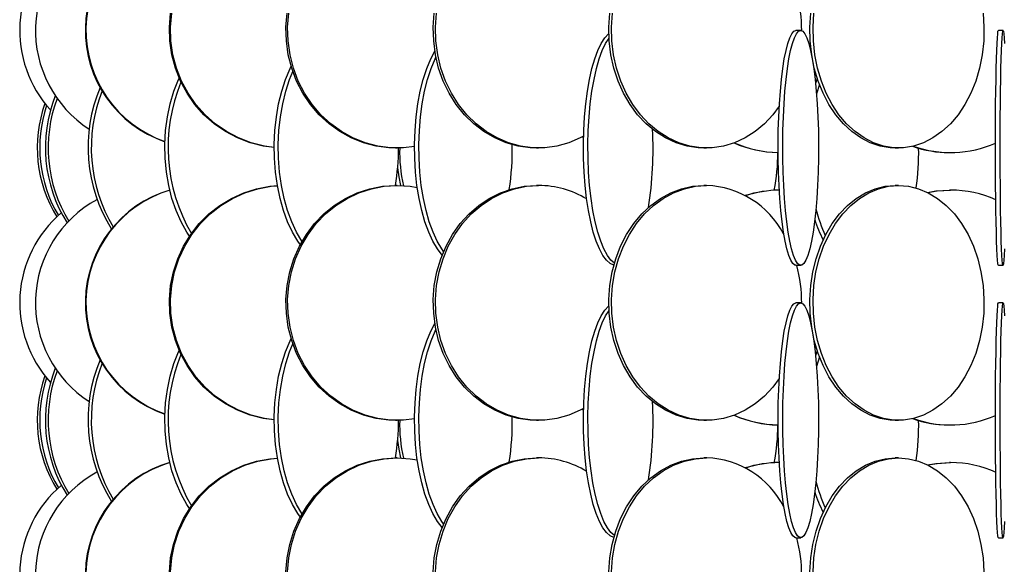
# Model space of a CAD drawing. Header units: millimetres. Extents: x 495 to 2657, y 518 to 2595.
# Tile 61 of 96: x 2179 to 2284, y 1976 to 2034. Entities that reach past the tile are written whole.
import ezdxf

# ---------------------------------------------------------------- set-up
doc = ezdxf.new("R2010")
doc.units = ezdxf.units.MM

msp = doc.modelspace()

# ---------------------------------------------------------------- linework, layer by layer
at = {"color": 7, "linetype": 'Continuous', "lineweight": 25}
for p, q in [((2262.51, 2033.05), (2262.01, 2033.05)), ((2284.05, 2033.05), (2283.55, 2033.05)), ((2264.28, 2027.93), (2264.09, 2027.42)), ((2264.5, 2027.3), (2264.19, 2026.29)), ((2239.4, 2021.62), (2239.24, 2021.71)), ((2219.38, 2020.55), (2219.56, 2020.55)), ((2234.38, 2020.55), (2234.62, 2020.55)), ((2252.21, 2020.55), (2252.5, 2020.55)), ((2272.58, 2020.55), (2272.92, 2020.55)), ((2278.34, 2020.05), (2278.46, 2020.05)), ((2219.56, 2016.55), (2219.38, 2016.55)), ((2234.62, 2016.55), (2234.38, 2016.55)), ((2252.5, 2016.55), (2252.21, 2016.55)), ((2272.92, 2016.55), (2272.58, 2016.55)), ((2278.46, 2016.05), (2278.34, 2016.05)), ((2262.01, 2008.05), (2262.51, 2008.05)), ((2283.55, 2008.05), (2284.05, 2008.05)), ((2262.51, 2004.05), (2262.01, 2004.05)), ((2284.05, 2004.05), (2283.55, 2004.05)), ((2264.28, 1998.93), (2264.09, 1998.42)), ((2264.5, 1998.3), (2264.19, 1997.29)), ((2239.4, 1992.62), (2239.24, 1992.71)), ((2219.38, 1991.55), (2219.56, 1991.55)), ((2234.38, 1991.55), (2234.62, 1991.55)), ((2252.21, 1991.55), (2252.5, 1991.55)), ((2272.58, 1991.55), (2272.92, 1991.55)), ((2278.34, 1991.05), (2278.46, 1991.05)), ((2219.56, 1987.55), (2219.38, 1987.55)), ((2234.62, 1987.55), (2234.38, 1987.55)), ((2252.5, 1987.55), (2252.21, 1987.55)), ((2272.92, 1987.55), (2272.58, 1987.55)), ((2278.46, 1987.05), (2278.34, 1987.05)), ((2262.01, 1979.05), (2262.51, 1979.05)), ((2283.55, 1979.05), (2284.05, 1979.05))]:
    msp.add_line(p, q, dxfattribs=at)
at = {"color": 7, "linetype": 'Continuous', "lineweight": 25, "flags": 128}
for points in [[(2206.48, 2020.59), (2205.31, 2020.75), (2203.91, 2021.09), (2202.56, 2021.61), (2201.29, 2022.29), (2200.09, 2023.11), (2199, 2024.08), (2198.03, 2025.17), (2197.2, 2026.38), (2196.5, 2027.67), (2195.96, 2029.05), (2195.58, 2030.47), (2195.37, 2031.94), (2195.33, 2033.42), (2195.45, 2034.89)], [(2206.48, 2020.6), (2205.43, 2020.75), (2204.03, 2021.09), (2202.68, 2021.61), (2201.41, 2022.29), (2200.21, 2023.11), (2199.12, 2024.08), (2198.15, 2025.17), (2197.32, 2026.38), (2196.62, 2027.67), (2196.08, 2029.05), (2195.7, 2030.47), (2195.49, 2031.94), (2195.45, 2033.42), (2195.57, 2034.89)], [(2219.38, 2020.55), (2218.69, 2020.57), (2217.32, 2020.75), (2215.98, 2021.09), (2214.68, 2021.61), (2213.45, 2022.29), (2212.31, 2023.11), (2211.26, 2024.08), (2210.33, 2025.17), (2209.53, 2026.38), (2208.86, 2027.67), (2208.34, 2029.05), (2207.98, 2030.47), (2207.77, 2031.94), (2207.73, 2033.42), (2207.86, 2034.89)], [(2221.41, 2020.71), (2220.25, 2020.57), (2218.87, 2020.57), (2217.5, 2020.75), (2216.16, 2021.09), (2214.86, 2021.61), (2213.64, 2022.29), (2212.49, 2023.11), (2211.44, 2024.08), (2210.51, 2025.17), (2209.71, 2026.38), (2209.04, 2027.67), (2208.52, 2029.05), (2208.16, 2030.47), (2207.95, 2031.94), (2207.91, 2033.42), (2208.04, 2034.89)], [(2234.38, 2020.55), (2233.73, 2020.57), (2232.44, 2020.75), (2231.17, 2021.09), (2229.95, 2021.61), (2228.8, 2022.29), (2227.72, 2023.11), (2226.73, 2024.08), (2225.86, 2025.17), (2225.1, 2026.38), (2224.47, 2027.67), (2223.98, 2029.05), (2223.64, 2030.47), (2223.45, 2031.94), (2223.41, 2033.42), (2223.52, 2034.89)], [(2239.4, 2021.8), (2239.04, 2021.61), (2237.82, 2021.09), (2236.56, 2020.75), (2235.27, 2020.57), (2233.97, 2020.57), (2232.68, 2020.75), (2231.41, 2021.09), (2230.19, 2021.61), (2229.04, 2022.29), (2227.96, 2023.11), (2226.97, 2024.08), (2226.09, 2025.17), (2225.34, 2026.38), (2224.71, 2027.67), (2224.22, 2029.05), (2223.88, 2030.47), (2223.69, 2031.94), (2223.65, 2033.42), (2223.76, 2034.89)], [(2252.21, 2020.55), (2251.61, 2020.57), (2250.42, 2020.75), (2249.26, 2021.09), (2248.13, 2021.61), (2247.06, 2022.29), (2246.07, 2023.11), (2245.16, 2024.08), (2244.35, 2025.17), (2243.65, 2026.38), (2243.07, 2027.67), (2242.62, 2029.05), (2242.31, 2030.47), (2242.13, 2031.94), (2242.09, 2033.42), (2242.2, 2034.89)], [(2260.23, 2024.98), (2259.56, 2024.08), (2258.65, 2023.11), (2257.65, 2022.29), (2256.59, 2021.61), (2255.46, 2021.09), (2254.3, 2020.75), (2253.1, 2020.57), (2251.91, 2020.57), (2250.71, 2020.75), (2249.55, 2021.09), (2248.42, 2021.61), (2247.36, 2022.29), (2246.36, 2023.11), (2245.45, 2024.08), (2244.64, 2025.17), (2243.95, 2026.38), (2243.37, 2027.67), (2242.92, 2029.05), (2242.6, 2030.47), (2242.42, 2031.94), (2242.39, 2033.42), (2242.49, 2034.89)], [(2272.58, 2020.55), (2272.04, 2020.57), (2270.97, 2020.75), (2269.92, 2021.09), (2268.91, 2021.61), (2267.95, 2022.29), (2267.06, 2023.11), (2266.24, 2024.08), (2265.51, 2025.17), (2264.89, 2026.38), (2264.36, 2027.67), (2263.96, 2029.05), (2263.68, 2030.47), (2263.52, 2031.94), (2263.48, 2033.42), (2263.58, 2034.89)], [(2281.93, 2034.89), (2282.02, 2033.42), (2281.99, 2031.94), (2281.83, 2030.47), (2281.55, 2029.05), (2281.14, 2027.67), (2280.62, 2026.38), (2279.99, 2025.17), (2279.26, 2024.08), (2278.45, 2023.11), (2277.55, 2022.29), (2276.59, 2021.61), (2275.58, 2021.09), (2274.53, 2020.75), (2273.46, 2020.57), (2272.39, 2020.57), (2271.31, 2020.75), (2270.27, 2021.09), (2269.26, 2021.61), (2268.3, 2022.29), (2267.4, 2023.11), (2266.58, 2024.08), (2265.86, 2025.17), (2265.23, 2026.38), (2264.71, 2027.67), (2264.3, 2029.05), (2264.02, 2030.47), (2263.86, 2031.94), (2263.83, 2033.42), (2263.92, 2034.89)], [(2262.01, 2008.05), (2261.9, 2008.07), (2261.68, 2008.25), (2261.46, 2008.59), (2261.24, 2009.11), (2261.04, 2009.79), (2260.86, 2010.61), (2260.69, 2011.58), (2260.53, 2012.67), (2260.4, 2013.88), (2260.29, 2015.17), (2260.21, 2016.55), (2260.15, 2017.97), (2260.12, 2019.44), (2260.11, 2020.92), (2260.13, 2022.39), (2260.18, 2023.84), (2260.25, 2025.25), (2260.35, 2026.58), (2260.47, 2027.84), (2260.61, 2028.99), (2260.77, 2030.02), (2260.95, 2030.92), (2261.14, 2031.67), (2261.35, 2032.27), (2261.56, 2032.7), (2261.79, 2032.96), (2262.01, 2033.05), (2262.01, 2033.05)], [(2262.51, 2033.05), (2262.73, 2032.96), (2262.95, 2032.7), (2263.17, 2032.27), (2263.37, 2031.67), (2263.57, 2030.92), (2263.75, 2030.02), (2263.91, 2028.99), (2264.05, 2027.84), (2264.17, 2026.58), (2264.27, 2025.25), (2264.34, 2023.84), (2264.39, 2022.39), (2264.41, 2020.92), (2264.4, 2019.44), (2264.37, 2017.97), (2264.31, 2016.55), (2264.22, 2015.17), (2264.11, 2013.88), (2263.98, 2012.67), (2263.83, 2011.58), (2263.66, 2010.61), (2263.47, 2009.79), (2263.27, 2009.11), (2263.06, 2008.59), (2262.84, 2008.25), (2262.62, 2008.07), (2262.39, 2008.07), (2262.17, 2008.25), (2261.95, 2008.59), (2261.74, 2009.11), (2261.54, 2009.79), (2261.35, 2010.61), (2261.18, 2011.58), (2261.03, 2012.67), (2260.9, 2013.88), (2260.79, 2015.17), (2260.7, 2016.55), (2260.64, 2017.97), (2260.61, 2019.44), (2260.6, 2020.92), (2260.62, 2022.39), (2260.67, 2023.84), (2260.74, 2025.25), (2260.84, 2026.58), (2260.96, 2027.84), (2261.1, 2028.99), (2261.26, 2030.02), (2261.44, 2030.92), (2261.64, 2031.67), (2261.84, 2032.27), (2262.06, 2032.7), (2262.28, 2032.96), (2262.51, 2033.05)], [(2283.55, 2008.05), (2283.53, 2008.07), (2283.49, 2008.25), (2283.46, 2008.59), (2283.42, 2009.11), (2283.39, 2009.79), (2283.36, 2010.61), (2283.34, 2011.58), (2283.31, 2012.67), (2283.29, 2013.88), (2283.27, 2015.17), (2283.26, 2016.55), (2283.25, 2017.97), (2283.24, 2019.44), (2283.24, 2020.92), (2283.25, 2022.39), (2283.25, 2023.84), (2283.26, 2025.25), (2283.28, 2026.58), (2283.3, 2027.84), (2283.32, 2028.99), (2283.35, 2030.02), (2283.38, 2030.92), (2283.41, 2031.67), (2283.44, 2032.27), (2283.48, 2032.7), (2283.51, 2032.96), (2283.55, 2033.05), (2283.55, 2033.05)], [(2284.2, 2009.79), (2284.17, 2009.11), (2284.14, 2008.59), (2284.1, 2008.25), (2284.07, 2008.07), (2284.03, 2008.07), (2283.99, 2008.25), (2283.96, 2008.59), (2283.92, 2009.11), (2283.89, 2009.79), (2283.86, 2010.61), (2283.83, 2011.58), (2283.81, 2012.67), (2283.79, 2013.88), (2283.77, 2015.17), (2283.76, 2016.55), (2283.75, 2017.97), (2283.74, 2019.44), (2283.74, 2020.92), (2283.75, 2022.39), (2283.75, 2023.84), (2283.76, 2025.25), (2283.78, 2026.58), (2283.8, 2027.84), (2283.82, 2028.99), (2283.85, 2030.02), (2283.88, 2030.92), (2283.91, 2031.67), (2283.94, 2032.27), (2283.98, 2032.7), (2284.01, 2032.96), (2284.05, 2033.05)], [(2284.05, 2033.05), (2284.08, 2032.96), (2284.12, 2032.7), (2284.15, 2032.27), (2284.19, 2031.67)], [(2242.63, 2008.07), (2242.24, 2008.25), (2241.84, 2008.59), (2241.46, 2009.11), (2241.09, 2009.79), (2240.75, 2010.61), (2240.44, 2011.58), (2240.16, 2012.67), (2239.92, 2013.88), (2239.72, 2015.17), (2239.57, 2016.55), (2239.46, 2017.97), (2239.4, 2019.44), (2239.39, 2020.92), (2239.42, 2022.39), (2239.51, 2023.84), (2239.64, 2025.25), (2239.82, 2026.58), (2240.04, 2027.84), (2240.3, 2028.99), (2240.59, 2030.02), (2240.92, 2030.92), (2241.27, 2031.67), (2241.65, 2032.27), (2242.04, 2032.7), (2242.09, 2032.74)], [(2242.68, 2008.27), (2242.32, 2008.59), (2241.94, 2009.11), (2241.57, 2009.79), (2241.23, 2010.61), (2240.92, 2011.58), (2240.64, 2012.67), (2240.4, 2013.88), (2240.2, 2015.17), (2240.05, 2016.55), (2239.94, 2017.97), (2239.88, 2019.44), (2239.87, 2020.92), (2239.9, 2022.39), (2239.99, 2023.84), (2240.12, 2025.25), (2240.3, 2026.58), (2240.52, 2027.84), (2240.78, 2028.99), (2241.07, 2030.02), (2241.4, 2030.92), (2241.75, 2031.67), (2242.11, 2032.24)], [(2224.35, 2009.14), (2223.86, 2009.79), (2223.37, 2010.61), (2222.92, 2011.58), (2222.52, 2012.67), (2222.18, 2013.88), (2221.9, 2015.17), (2221.67, 2016.55), (2221.52, 2017.97), (2221.43, 2019.44), (2221.41, 2020.92), (2221.47, 2022.39), (2221.59, 2023.84), (2221.78, 2025.25), (2222.03, 2026.58), (2222.34, 2027.84), (2222.72, 2028.99), (2223.14, 2030.02), (2223.57, 2030.86)], [(2224.51, 2009.51), (2224.31, 2009.79), (2223.83, 2010.61), (2223.38, 2011.58), (2222.98, 2012.67), (2222.64, 2013.88), (2222.35, 2015.17), (2222.13, 2016.55), (2221.98, 2017.97), (2221.89, 2019.44), (2221.87, 2020.92), (2221.93, 2022.39), (2222.05, 2023.84), (2222.24, 2025.25), (2222.49, 2026.58), (2222.8, 2027.84), (2223.17, 2028.99), (2223.6, 2030.02), (2223.69, 2030.21)], [(2209.26, 2010.24), (2209, 2010.61), (2208.42, 2011.58), (2207.91, 2012.67), (2207.47, 2013.88), (2207.1, 2015.17), (2206.82, 2016.55), (2206.62, 2017.97), (2206.51, 2019.44), (2206.48, 2020.92), (2206.55, 2022.39), (2206.71, 2023.84), (2206.95, 2025.25), (2207.28, 2026.58), (2207.68, 2027.84), (2208.16, 2028.99), (2208.28, 2029.24)], [(2197.47, 2011.15), (2197.18, 2011.58), (2196.57, 2012.67), (2196.03, 2013.88), (2195.59, 2015.17), (2195.25, 2016.55), (2195.01, 2017.97), (2194.87, 2019.44), (2194.84, 2020.92), (2194.92, 2022.39), (2195.11, 2023.84), (2195.41, 2025.25), (2195.8, 2026.58), (2196.29, 2027.84), (2196.36, 2027.99)], [(2209.45, 2010.58), (2209.43, 2010.61), (2208.85, 2011.58), (2208.34, 2012.67), (2207.9, 2013.88), (2207.53, 2015.17), (2207.25, 2016.55), (2207.05, 2017.97), (2206.94, 2019.44), (2206.91, 2020.92), (2206.98, 2022.39), (2207.14, 2023.84), (2207.38, 2025.25), (2207.71, 2026.58), (2208.11, 2027.84), (2208.46, 2028.7)], [(2219.61, 2018.41), (2219.74, 2017.47), (2219.93, 2016.54)], [(2206.48, 1991.59), (2205.31, 1991.75), (2203.91, 1992.09), (2202.56, 1992.61), (2201.29, 1993.29), (2200.09, 1994.11), (2199, 1995.08), (2198.03, 1996.17), (2197.2, 1997.38), (2196.5, 1998.67), (2195.96, 2000.05), (2195.58, 2001.47), (2195.37, 2002.94), (2195.33, 2004.42), (2195.45, 2005.89), (2195.75, 2007.34), (2196.21, 2008.75), (2196.83, 2010.08), (2197.6, 2011.34), (2198.5, 2012.49), (2199.53, 2013.52), (2200.68, 2014.42), (2201.92, 2015.17), (2203.23, 2015.77), (2204.61, 2016.2), (2206.02, 2016.46), (2206.82, 2016.53)], [(2206.48, 1991.6), (2205.43, 1991.75), (2204.03, 1992.09), (2202.68, 1992.61), (2201.41, 1993.29), (2200.21, 1994.11), (2199.12, 1995.08), (2198.15, 1996.17), (2197.32, 1997.38), (2196.62, 1998.67), (2196.08, 2000.05), (2195.7, 2001.47), (2195.49, 2002.94), (2195.45, 2004.42), (2195.57, 2005.89), (2195.87, 2007.34), (2196.33, 2008.75), (2196.95, 2010.08), (2197.72, 2011.34), (2198.62, 2012.49), (2199.65, 2013.52), (2200.8, 2014.42), (2202.04, 2015.17), (2203.35, 2015.77), (2204.73, 2016.2), (2206.14, 2016.46), (2206.82, 2016.52)], [(2219.38, 1991.55), (2218.69, 1991.57), (2217.32, 1991.75), (2215.98, 1992.09), (2214.68, 1992.61), (2213.45, 1993.29), (2212.31, 1994.11), (2211.26, 1995.08), (2210.33, 1996.17), (2209.53, 1997.38), (2208.86, 1998.67), (2208.34, 2000.05), (2207.98, 2001.47), (2207.77, 2002.94), (2207.73, 2004.42), (2207.86, 2005.89), (2208.14, 2007.34), (2208.58, 2008.75), (2209.18, 2010.08), (2209.91, 2011.34), (2210.78, 2012.49), (2211.77, 2013.52), (2212.87, 2014.42), (2214.06, 2015.17), (2215.32, 2015.77), (2216.64, 2016.2), (2218, 2016.46), (2219.38, 2016.55), (2219.38, 2016.55)], [(2221.41, 1991.71), (2220.25, 1991.57), (2218.87, 1991.57), (2217.5, 1991.75), (2216.16, 1992.09), (2214.86, 1992.61), (2213.64, 1993.29), (2212.49, 1994.11), (2211.44, 1995.08), (2210.51, 1996.17), (2209.71, 1997.38), (2209.04, 1998.67), (2208.52, 2000.05), (2208.16, 2001.47), (2207.95, 2002.94), (2207.91, 2004.42), (2208.04, 2005.89), (2208.32, 2007.34), (2208.76, 2008.75), (2209.36, 2010.08), (2210.09, 2011.34), (2210.96, 2012.49), (2211.95, 2013.52), (2213.05, 2014.42), (2214.24, 2015.17), (2215.5, 2015.77), (2216.82, 2016.2), (2218.18, 2016.46), (2219.56, 2016.55), (2219.56, 2016.55)], [(2219.56, 2016.55), (2220.94, 2016.46), (2221.7, 2016.34)], [(2234.38, 1991.55), (2233.73, 1991.57), (2232.44, 1991.75), (2231.17, 1992.09), (2229.95, 1992.61), (2228.8, 1993.29), (2227.72, 1994.11), (2226.73, 1995.08), (2225.86, 1996.17), (2225.1, 1997.38), (2224.47, 1998.67), (2223.98, 2000.05), (2223.64, 2001.47), (2223.45, 2002.94), (2223.41, 2004.42), (2223.52, 2005.89), (2223.79, 2007.34), (2224.21, 2008.75), (2224.77, 2010.08), (2225.46, 2011.34), (2226.28, 2012.49), (2227.21, 2013.52), (2228.25, 2014.42), (2229.37, 2015.17), (2230.56, 2015.77), (2231.8, 2016.2), (2233.08, 2016.46), (2234.38, 2016.55), (2234.38, 2016.55)], [(2239.4, 1992.8), (2239.04, 1992.61), (2237.82, 1992.09), (2236.56, 1991.75), (2235.27, 1991.57), (2233.97, 1991.57), (2232.68, 1991.75), (2231.41, 1992.09), (2230.19, 1992.61), (2229.04, 1993.29), (2227.96, 1994.11), (2226.97, 1995.08), (2226.09, 1996.17), (2225.34, 1997.38), (2224.71, 1998.67), (2224.22, 2000.05), (2223.88, 2001.47), (2223.69, 2002.94), (2223.65, 2004.42), (2223.76, 2005.89), (2224.03, 2007.34), (2224.45, 2008.75), (2225.01, 2010.08), (2225.7, 2011.34), (2226.52, 2012.49), (2227.45, 2013.52), (2228.49, 2014.42), (2229.61, 2015.17), (2230.8, 2015.77), (2232.04, 2016.2), (2233.32, 2016.46), (2234.62, 2016.55), (2234.62, 2016.55)], [(2252.21, 1991.55), (2251.61, 1991.57), (2250.42, 1991.75), (2249.26, 1992.09), (2248.13, 1992.61), (2247.06, 1993.29), (2246.07, 1994.11), (2245.16, 1995.08), (2244.35, 1996.17), (2243.65, 1997.38), (2243.07, 1998.67), (2242.62, 2000.05), (2242.31, 2001.47), (2242.13, 2002.94), (2242.09, 2004.42), (2242.2, 2005.89), (2242.45, 2007.34), (2242.83, 2008.75), (2243.35, 2010.08), (2243.99, 2011.34), (2244.74, 2012.49), (2245.6, 2013.52), (2246.56, 2014.42), (2247.59, 2015.17), (2248.69, 2015.77), (2249.83, 2016.2), (2251.01, 2016.46), (2252.21, 2016.55), (2252.21, 2016.55)], [(2260.23, 1995.98), (2259.56, 1995.08), (2258.65, 1994.11), (2257.65, 1993.29), (2256.59, 1992.61), (2255.46, 1992.09), (2254.3, 1991.75), (2253.1, 1991.57), (2251.91, 1991.57), (2250.71, 1991.75), (2249.55, 1992.09), (2248.42, 1992.61), (2247.36, 1993.29), (2246.36, 1994.11), (2245.45, 1995.08), (2244.64, 1996.17), (2243.95, 1997.38), (2243.37, 1998.67), (2242.92, 2000.05), (2242.6, 2001.47), (2242.42, 2002.94), (2242.39, 2004.42), (2242.49, 2005.89), (2242.74, 2007.34), (2243.12, 2008.75), (2243.64, 2010.08), (2244.28, 2011.34), (2245.04, 2012.49), (2245.9, 2013.52), (2246.85, 2014.42), (2247.88, 2015.17), (2248.98, 2015.77), (2250.13, 2016.2), (2251.31, 2016.46), (2252.5, 2016.55), (2252.5, 2016.55)], [(2272.58, 1991.55), (2272.04, 1991.57), (2270.97, 1991.75), (2269.92, 1992.09), (2268.91, 1992.61), (2267.95, 1993.29), (2267.06, 1994.11), (2266.24, 1995.08), (2265.51, 1996.17), (2264.89, 1997.38), (2264.36, 1998.67), (2263.96, 2000.05), (2263.68, 2001.47), (2263.52, 2002.94), (2263.48, 2004.42), (2263.58, 2005.89), (2263.8, 2007.34), (2264.15, 2008.75), (2264.61, 2010.08), (2265.19, 2011.34), (2265.87, 2012.49), (2266.64, 2013.52), (2267.5, 2014.42), (2268.43, 2015.17), (2269.41, 2015.77), (2270.44, 2016.2), (2271.51, 2016.46), (2272.58, 2016.55), (2272.58, 2016.55)], [(2272.92, 2016.55), (2274, 2016.46), (2275.06, 2016.2), (2276.09, 2015.77), (2277.08, 2015.17), (2278.01, 2014.42), (2278.87, 2013.52), (2279.64, 2012.49), (2280.32, 2011.34), (2280.89, 2010.08), (2281.36, 2008.75), (2281.7, 2007.34), (2281.93, 2005.89), (2282.02, 2004.42), (2281.99, 2002.94), (2281.83, 2001.47), (2281.55, 2000.05), (2281.14, 1998.67), (2280.62, 1997.38), (2279.99, 1996.17), (2279.26, 1995.08), (2278.45, 1994.11), (2277.55, 1993.29), (2276.59, 1992.61), (2275.58, 1992.09), (2274.53, 1991.75), (2273.46, 1991.57), (2272.39, 1991.57), (2271.31, 1991.75), (2270.27, 1992.09), (2269.26, 1992.61), (2268.3, 1993.29), (2267.4, 1994.11), (2266.58, 1995.08), (2265.86, 1996.17), (2265.23, 1997.38), (2264.71, 1998.67), (2264.3, 2000.05), (2264.02, 2001.47), (2263.86, 2002.94), (2263.83, 2004.42), (2263.92, 2005.89), (2264.14, 2007.34), (2264.49, 2008.75), (2264.95, 2010.08), (2265.53, 2011.34), (2266.21, 2012.49), (2266.98, 2013.52), (2267.84, 2014.42), (2268.77, 2015.17), (2269.76, 2015.77), (2270.79, 2016.2), (2271.85, 2016.46), (2272.92, 2016.55)], [(2276, 2015.81), (2276.91, 2015.96), (2278.34, 2016.05)], [(2276.04, 2015.79), (2277.03, 2015.96), (2278.46, 2016.05)], [(2242.63, 1979.07), (2242.24, 1979.25), (2241.84, 1979.59), (2241.46, 1980.11), (2241.09, 1980.79), (2240.75, 1981.61), (2240.44, 1982.58), (2240.16, 1983.67), (2239.92, 1984.88), (2239.72, 1986.17), (2239.57, 1987.55), (2239.46, 1988.97), (2239.4, 1990.44), (2239.39, 1991.92), (2239.42, 1993.39), (2239.51, 1994.84), (2239.64, 1996.25), (2239.82, 1997.58), (2240.04, 1998.84), (2240.3, 1999.99), (2240.59, 2001.02), (2240.92, 2001.92), (2241.27, 2002.67), (2241.65, 2003.27), (2242.04, 2003.7), (2242.09, 2003.74)], [(2262.01, 1979.05), (2261.9, 1979.07), (2261.68, 1979.25), (2261.46, 1979.59), (2261.24, 1980.11), (2261.04, 1980.79), (2260.86, 1981.61), (2260.69, 1982.58), (2260.53, 1983.67), (2260.4, 1984.88), (2260.29, 1986.17), (2260.21, 1987.55), (2260.15, 1988.97), (2260.12, 1990.44), (2260.11, 1991.92), (2260.13, 1993.39), (2260.18, 1994.84), (2260.25, 1996.25), (2260.35, 1997.58), (2260.47, 1998.84), (2260.61, 1999.99), (2260.77, 2001.02), (2260.95, 2001.92), (2261.14, 2002.67), (2261.35, 2003.27), (2261.56, 2003.7), (2261.79, 2003.96), (2262.01, 2004.05), (2262.01, 2004.05)], [(2262.51, 2004.05), (2262.73, 2003.96), (2262.95, 2003.7), (2263.17, 2003.27), (2263.37, 2002.67), (2263.57, 2001.92), (2263.75, 2001.02), (2263.91, 1999.99), (2264.05, 1998.84), (2264.17, 1997.58), (2264.27, 1996.25), (2264.34, 1994.84), (2264.39, 1993.39), (2264.41, 1991.92), (2264.4, 1990.44), (2264.37, 1988.97), (2264.31, 1987.55), (2264.22, 1986.17), (2264.11, 1984.88), (2263.98, 1983.67), (2263.83, 1982.58), (2263.66, 1981.61), (2263.47, 1980.79), (2263.27, 1980.11), (2263.06, 1979.59), (2262.84, 1979.25), (2262.62, 1979.07), (2262.39, 1979.07), (2262.17, 1979.25), (2261.95, 1979.59), (2261.74, 1980.11), (2261.54, 1980.79), (2261.35, 1981.61), (2261.18, 1982.58), (2261.03, 1983.67), (2260.9, 1984.88), (2260.79, 1986.17), (2260.7, 1987.55), (2260.64, 1988.97), (2260.61, 1990.44), (2260.6, 1991.92), (2260.62, 1993.39), (2260.67, 1994.84), (2260.74, 1996.25), (2260.84, 1997.58), (2260.96, 1998.84), (2261.1, 1999.99), (2261.26, 2001.02), (2261.44, 2001.92), (2261.64, 2002.67), (2261.84, 2003.27), (2262.06, 2003.7), (2262.28, 2003.96), (2262.51, 2004.05)], [(2283.55, 1979.05), (2283.53, 1979.07), (2283.49, 1979.25), (2283.46, 1979.59), (2283.42, 1980.11), (2283.39, 1980.79), (2283.36, 1981.61), (2283.34, 1982.58), (2283.31, 1983.67), (2283.29, 1984.88), (2283.27, 1986.17), (2283.26, 1987.55), (2283.25, 1988.97), (2283.24, 1990.44), (2283.24, 1991.92), (2283.25, 1993.39), (2283.25, 1994.84), (2283.26, 1996.25), (2283.28, 1997.58), (2283.3, 1998.84), (2283.32, 1999.99), (2283.35, 2001.02), (2283.38, 2001.92), (2283.41, 2002.67), (2283.44, 2003.27), (2283.48, 2003.7), (2283.51, 2003.96), (2283.55, 2004.05), (2283.55, 2004.05)], [(2284.2, 1980.79), (2284.17, 1980.11), (2284.14, 1979.59), (2284.1, 1979.25), (2284.07, 1979.07), (2284.03, 1979.07), (2283.99, 1979.25), (2283.96, 1979.59), (2283.92, 1980.11), (2283.89, 1980.79), (2283.86, 1981.61), (2283.83, 1982.58), (2283.81, 1983.67), (2283.79, 1984.88), (2283.77, 1986.17), (2283.76, 1987.55), (2283.75, 1988.97), (2283.74, 1990.44), (2283.74, 1991.92), (2283.75, 1993.39), (2283.75, 1994.84), (2283.76, 1996.25), (2283.78, 1997.58), (2283.8, 1998.84), (2283.82, 1999.99), (2283.85, 2001.02), (2283.88, 2001.92), (2283.91, 2002.67), (2283.94, 2003.27), (2283.98, 2003.7), (2284.01, 2003.96), (2284.05, 2004.05)], [(2284.05, 2004.05), (2284.08, 2003.96), (2284.12, 2003.7), (2284.15, 2003.27), (2284.19, 2002.67)], [(2242.68, 1979.27), (2242.32, 1979.59), (2241.94, 1980.11), (2241.57, 1980.79), (2241.23, 1981.61), (2240.92, 1982.58), (2240.64, 1983.67), (2240.4, 1984.88), (2240.2, 1986.17), (2240.05, 1987.55), (2239.94, 1988.97), (2239.88, 1990.44), (2239.87, 1991.92), (2239.9, 1993.39), (2239.99, 1994.84), (2240.12, 1996.25), (2240.3, 1997.58), (2240.52, 1998.84), (2240.78, 1999.99), (2241.07, 2001.02), (2241.4, 2001.92), (2241.75, 2002.67), (2242.11, 2003.24)], [(2224.35, 1980.14), (2223.86, 1980.79), (2223.37, 1981.61), (2222.92, 1982.58), (2222.52, 1983.67), (2222.18, 1984.88), (2221.9, 1986.17), (2221.67, 1987.55), (2221.52, 1988.97), (2221.43, 1990.44), (2221.41, 1991.92), (2221.47, 1993.39), (2221.59, 1994.84), (2221.78, 1996.25), (2222.03, 1997.58), (2222.34, 1998.84), (2222.72, 1999.99), (2223.14, 2001.02), (2223.57, 2001.86)], [(2224.51, 1980.51), (2224.31, 1980.79), (2223.83, 1981.61), (2223.38, 1982.58), (2222.98, 1983.67), (2222.64, 1984.88), (2222.35, 1986.17), (2222.13, 1987.55), (2221.98, 1988.97), (2221.89, 1990.44), (2221.87, 1991.92), (2221.93, 1993.39), (2222.05, 1994.84), (2222.24, 1996.25), (2222.49, 1997.58), (2222.8, 1998.84), (2223.17, 1999.99), (2223.6, 2001.02), (2223.69, 2001.21)], [(2209.26, 1981.24), (2209, 1981.61), (2208.42, 1982.58), (2207.91, 1983.67), (2207.47, 1984.88), (2207.1, 1986.17), (2206.82, 1987.55), (2206.62, 1988.97), (2206.51, 1990.44), (2206.48, 1991.92), (2206.55, 1993.39), (2206.71, 1994.84), (2206.95, 1996.25), (2207.28, 1997.58), (2207.68, 1998.84), (2208.16, 1999.99), (2208.28, 2000.24)], [(2209.45, 1981.58), (2209.43, 1981.61), (2208.85, 1982.58), (2208.34, 1983.67), (2207.9, 1984.88), (2207.53, 1986.17), (2207.25, 1987.55), (2207.05, 1988.97), (2206.94, 1990.44), (2206.91, 1991.92), (2206.98, 1993.39), (2207.14, 1994.84), (2207.38, 1996.25), (2207.71, 1997.58), (2208.11, 1998.84), (2208.46, 1999.7)], [(2197.47, 1982.15), (2197.18, 1982.58), (2196.57, 1983.67), (2196.03, 1984.88), (2195.59, 1986.17), (2195.25, 1987.55), (2195.01, 1988.97), (2194.87, 1990.44), (2194.84, 1991.92), (2194.92, 1993.39), (2195.11, 1994.84), (2195.41, 1996.25), (2195.8, 1997.58), (2196.29, 1998.84), (2196.36, 1998.99)], [(2219.61, 1989.41), (2219.74, 1988.47), (2219.93, 1987.54)], [(2195.33, 1975.42), (2195.45, 1976.89), (2195.75, 1978.34), (2196.21, 1979.75), (2196.83, 1981.08), (2197.6, 1982.34), (2198.5, 1983.49), (2199.53, 1984.52), (2200.68, 1985.42), (2201.92, 1986.17), (2203.23, 1986.77), (2204.61, 1987.2), (2206.02, 1987.46), (2206.82, 1987.53)], [(2195.45, 1975.42), (2195.57, 1976.89), (2195.87, 1978.34), (2196.33, 1979.75), (2196.95, 1981.08), (2197.72, 1982.34), (2198.62, 1983.49), (2199.65, 1984.52), (2200.8, 1985.42), (2202.04, 1986.17), (2203.35, 1986.77), (2204.73, 1987.2), (2206.14, 1987.46), (2206.82, 1987.52)], [(2207.73, 1975.42), (2207.86, 1976.89), (2208.14, 1978.34), (2208.58, 1979.75), (2209.18, 1981.08), (2209.91, 1982.34), (2210.78, 1983.49), (2211.77, 1984.52), (2212.87, 1985.42), (2214.06, 1986.17), (2215.32, 1986.77), (2216.64, 1987.2), (2218, 1987.46), (2219.38, 1987.55), (2219.38, 1987.55)], [(2207.91, 1975.42), (2208.04, 1976.89), (2208.32, 1978.34), (2208.76, 1979.75), (2209.36, 1981.08), (2210.09, 1982.34), (2210.96, 1983.49), (2211.95, 1984.52), (2213.05, 1985.42), (2214.24, 1986.17), (2215.5, 1986.77), (2216.82, 1987.2), (2218.18, 1987.46), (2219.56, 1987.55), (2219.56, 1987.55)], [(2219.56, 1987.55), (2220.94, 1987.46), (2221.7, 1987.34)], [(2223.41, 1975.42), (2223.52, 1976.89), (2223.79, 1978.34), (2224.21, 1979.75), (2224.77, 1981.08), (2225.46, 1982.34), (2226.28, 1983.49), (2227.21, 1984.52), (2228.25, 1985.42), (2229.37, 1986.17), (2230.56, 1986.77), (2231.8, 1987.2), (2233.08, 1987.46), (2234.38, 1987.55), (2234.38, 1987.55)], [(2223.65, 1975.42), (2223.76, 1976.89), (2224.03, 1978.34), (2224.45, 1979.75), (2225.01, 1981.08), (2225.7, 1982.34), (2226.52, 1983.49), (2227.45, 1984.52), (2228.49, 1985.42), (2229.61, 1986.17), (2230.8, 1986.77), (2232.04, 1987.2), (2233.32, 1987.46), (2234.62, 1987.55), (2234.62, 1987.55)], [(2242.09, 1975.42), (2242.2, 1976.89), (2242.45, 1978.34), (2242.83, 1979.75), (2243.35, 1981.08), (2243.99, 1982.34), (2244.74, 1983.49), (2245.6, 1984.52), (2246.56, 1985.42), (2247.59, 1986.17), (2248.69, 1986.77), (2249.83, 1987.2), (2251.01, 1987.46), (2252.21, 1987.55), (2252.21, 1987.55)], [(2242.39, 1975.42), (2242.49, 1976.89), (2242.74, 1978.34), (2243.12, 1979.75), (2243.64, 1981.08), (2244.28, 1982.34), (2245.04, 1983.49), (2245.9, 1984.52), (2246.85, 1985.42), (2247.88, 1986.17), (2248.98, 1986.77), (2250.13, 1987.2), (2251.31, 1987.46), (2252.5, 1987.55), (2252.5, 1987.55)], [(2263.48, 1975.42), (2263.58, 1976.89), (2263.8, 1978.34), (2264.15, 1979.75), (2264.61, 1981.08), (2265.19, 1982.34), (2265.87, 1983.49), (2266.64, 1984.52), (2267.5, 1985.42), (2268.43, 1986.17), (2269.41, 1986.77), (2270.44, 1987.2), (2271.51, 1987.46), (2272.58, 1987.55), (2272.58, 1987.55)], [(2263.83, 1975.42), (2263.92, 1976.89), (2264.14, 1978.34), (2264.49, 1979.75), (2264.95, 1981.08), (2265.53, 1982.34), (2266.21, 1983.49), (2266.98, 1984.52), (2267.84, 1985.42), (2268.77, 1986.17), (2269.76, 1986.77), (2270.79, 1987.2), (2271.85, 1987.46), (2272.92, 1987.55)], [(2272.92, 1987.55), (2274, 1987.46), (2275.06, 1987.2), (2276.09, 1986.77), (2277.08, 1986.17), (2278.01, 1985.42), (2278.87, 1984.52), (2279.64, 1983.49), (2280.32, 1982.34), (2280.89, 1981.08), (2281.36, 1979.75), (2281.7, 1978.34), (2281.93, 1976.89), (2282.02, 1975.42)], [(2276, 1986.81), (2276.91, 1986.96), (2278.34, 1987.05)], [(2276.04, 1986.79), (2277.03, 1986.96), (2278.46, 1987.05)]]:
    msp.add_lwpolyline(points, dxfattribs=at)
at = {"color": 7, "linetype": 'Continuous', "lineweight": 25}
for centre, radius, start, end in [((2198.9, 2033.05), 12.52, 106.4382, 251.1354), ((2198.96, 2033.05), 12.52, 106.6935, 250.8616), ((2193.57, 2033.05), 12.5, 118.536, 237.1922), ((2191.97, 2033.05), 12.58, 130.4719, 222.2976), ((2247.43, 2033.06), 15.19, 359.8531, 15.2102), ((2203.02, 2020.6), 16.36, 157.0459, 212.0685), ((2213.39, 2020.61), 18.21, 157.6076, 210.2732), ((2197.15, 2020.57), 15.03, 158.409, 212.1656), ((2197.48, 2020.57), 15.06, 159.5915, 211.2387), ((2203.44, 2020.59), 16.43, 158.4657, 210.9412), ((2195.32, 2020.56), 14.06, 160.4157, 211.5489), ((2195.59, 2020.56), 14.07, 161.3694, 210.8084), ((2205.56, 2020.51), 41.24, 351.2168, 2.792), ((2196.09, 2020.52), 23.62, 350.3175, 0.0685), ((2235.35, 2020.04), 15.52, 178.1265, 193.0993), ((2201.98, 2020.5), 29.84, 351.5353, 0.757), ((2260.35, 2032.41), 12.36, 246.4717, 268.7867), ((2260.4, 2032.41), 12.36, 246.3451, 268.641), ((2278.34, 2031.79), 11.74, 250.5338, 269.9839), ((2278.46, 2031.79), 11.74, 250.2759, 294.0255), ((2248.89, 2020.04), 26.18, 351.7477, 1.0427), ((2239.66, 2020.01), 20.42, 348.7683, 0.1175), ((2234.57, 2006.56), 9.99, 58.8646, 89.7041), ((2252.12, 2006.86), 9.7, 27.8829, 87.7429), ((2198.9, 2004.05), 12.52, 106.4382, 251.1354), ((2198.96, 2004.05), 12.52, 106.6935, 250.8616), ((2260.35, 2003.69), 12.36, 90.5206, 107.5841), ((2260.4, 2003.69), 12.36, 90.7729, 107.7518), ((2278.46, 2004.28), 11.77, 65.8318, 89.9677), ((2193.57, 2004.05), 12.5, 118.536, 237.1922), ((2191.97, 2004.05), 12.58, 130.4719, 222.2976), ((2280.09, 2018.03), 16.44, 193.9797, 204.4872), ((2277.47, 2017.18), 14.12, 197.5531, 207.0748), ((2247.43, 2004.06), 15.19, 359.8531, 15.2102), ((2213.39, 1991.61), 18.21, 157.6076, 210.2732), ((2203.02, 1991.6), 16.36, 157.0459, 212.0685), ((2203.44, 1991.59), 16.43, 158.4657, 210.9412), ((2197.15, 1991.57), 15.03, 158.409, 212.1656), ((2197.48, 1991.57), 15.06, 159.5915, 211.2387), ((2195.32, 1991.56), 14.06, 160.4157, 211.5489), ((2195.59, 1991.56), 14.07, 161.3694, 210.8084), ((2205.56, 1991.51), 41.24, 351.2168, 2.792), ((2260.4, 2003.41), 12.36, 246.3451, 268.641), ((2196.09, 1991.52), 23.62, 350.3175, 0.0685), ((2235.35, 1991.04), 15.52, 178.1265, 193.0993), ((2201.98, 1991.5), 29.84, 351.5353, 0.757), ((2260.35, 2003.41), 12.36, 246.4717, 268.7867), ((2239.66, 1991.01), 20.42, 348.7683, 0.1175), ((2278.34, 2002.79), 11.74, 250.5338, 269.9839), ((2278.46, 2002.79), 11.74, 250.2759, 294.0255), ((2248.89, 1991.04), 26.18, 351.7477, 1.0427), ((2198.9, 1975.05), 12.52, 106.4382, 251.1354), ((2198.96, 1975.05), 12.52, 106.6935, 250.8616), ((2234.57, 1977.56), 9.99, 58.8646, 89.7041), ((2252.12, 1977.85), 9.71, 27.579, 87.7279), ((2260.35, 1974.69), 12.36, 90.5206, 107.5841), ((2260.4, 1974.69), 12.36, 90.7729, 107.7518), ((2278.46, 1975.28), 11.77, 65.5535, 89.9671), ((2193.57, 1975.05), 12.5, 118.536, 237.1922), ((2280.09, 1989.03), 16.44, 193.9797, 204.4872), ((2191.97, 1975.05), 12.58, 130.4719, 222.2976), ((2277.47, 1988.18), 14.12, 197.5531, 207.0748), ((2247.43, 1975.06), 15.19, 359.8531, 15.2102)]:
    msp.add_arc(centre, radius, start, end, dxfattribs=at)

doc.saveas('drawing.dxf')
